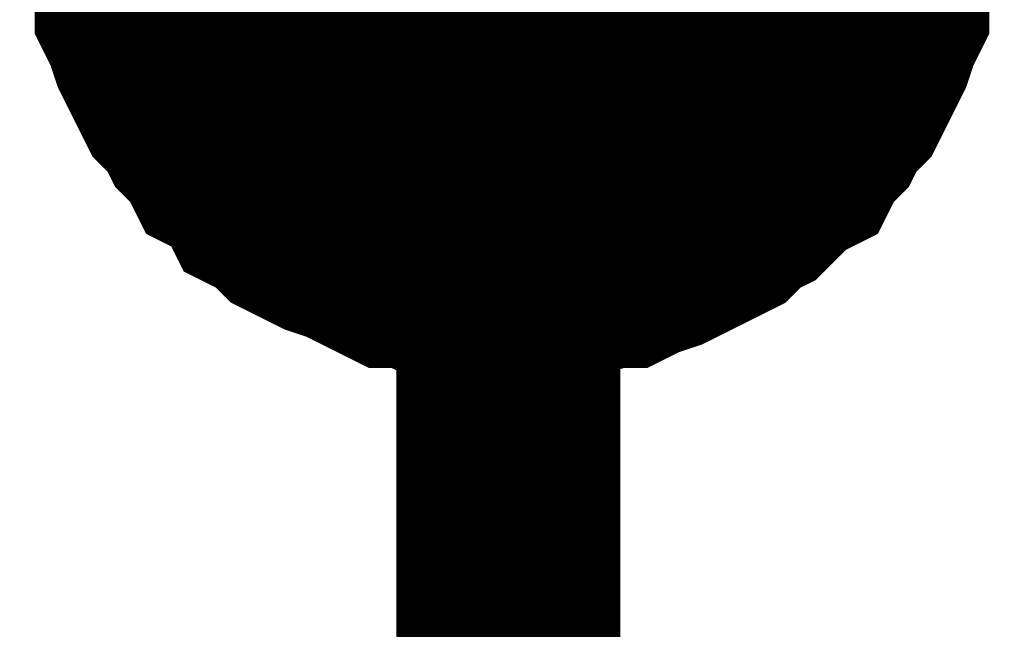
# Model space of a CAD drawing. Header units: inches. Extents: x 0 to 17, y 0 to 11.
# Tile 32 of 48: x 7.0744 to 7.1262, y 7.1111 to 7.1432. Entities that reach past the tile are written whole.
import ezdxf

# ---------------------------------------------------------------- set-up
doc = ezdxf.new("R2010")
doc.units = ezdxf.units.IN
doc.header["$MEASUREMENT"] = 0
doc.layers.add('Sheet', color=255, linetype='Continuous')

msp = doc.modelspace()

# ---------------------------------------------------------------- linework, layer by layer
at = {"layer": 'Sheet'}
msp.add_lwpolyline([(7.09, 7.15, 0.02, 0.02, 1), (7.11, 7.15, 0.02, 0.02, 1)], format="xyseb", close=True, dxfattribs=at)
for points in [[(7.100117, 7.129938, 0.0118, 0.0118, 0), (7.098927, 7.129938, 0.0118, 0.0118, 0), (7.098134, 7.129938, 0.0118, 0.0118, 0), (7.097341, 7.130334, 0.0118, 0.0118, 0), (7.096152, 7.130334, 0.0118, 0.0118, 0), (7.095359, 7.130731, 0.0118, 0.0118, 0), (7.09417, 7.130731, 0.0118, 0.0118, 0), (7.093377, 7.131127, 0.0118, 0.0118, 0), (7.092584, 7.131524, 0.0118, 0.0118, 0), (7.091791, 7.13192, 0.0118, 0.0118, 0), (7.090602, 7.132317, 0.0118, 0.0118, 0), (7.089809, 7.132713, 0.0118, 0.0118, 0), (7.089016, 7.13311, 0.0118, 0.0118, 0), (7.088223, 7.133903, 0.0118, 0.0118, 0), (7.08743, 7.134299, 0.0118, 0.0118, 0), (7.087034, 7.135092, 0.0118, 0.0118, 0), (7.086241, 7.135885, 0.0118, 0.0118, 0), (7.085448, 7.136282, 0.0118, 0.0118, 0), (7.085051, 7.137075, 0.0118, 0.0118, 0), (7.084258, 7.137868, 0.0118, 0.0118, 0), (7.083862, 7.138661, 0.0118, 0.0118, 0), (7.083069, 7.139454, 0.0118, 0.0118, 0), (7.082673, 7.140247, 0.0118, 0.0118, 0), (7.082276, 7.14104, 0.0118, 0.0118, 0), (7.08188, 7.141832, 0.0118, 0.0118, 0), (7.081483, 7.143022, 0.0118, 0.0118, 0), (7.081087, 7.143815, 0.0118, 0.0118, 0), (7.081087, 7.144608, 0.0118, 0.0118, 0), (7.08069, 7.145797, 0.0118, 0.0118, 0), (7.08069, 7.14659, 0.0118, 0.0118, 0), (7.080294, 7.14778, 0.0118, 0.0118, 0), (7.080294, 7.148573, 0.0118, 0.0118, 0), (7.080294, 7.149762, 0.0118, 0.0118, 0)], [(7.100117, 7.129938, 0.0118, 0.0118, 0), (7.098927, 7.129938, 0.0118, 0.0118, 0), (7.098134, 7.129938, 0.0118, 0.0118, 0), (7.097341, 7.130334, 0.0118, 0.0118, 0), (7.096152, 7.130334, 0.0118, 0.0118, 0), (7.095359, 7.130731, 0.0118, 0.0118, 0), (7.09417, 7.130731, 0.0118, 0.0118, 0), (7.093377, 7.131127, 0.0118, 0.0118, 0), (7.092584, 7.131524, 0.0118, 0.0118, 0), (7.091791, 7.13192, 0.0118, 0.0118, 0), (7.090602, 7.132317, 0.0118, 0.0118, 0), (7.089809, 7.132713, 0.0118, 0.0118, 0), (7.089016, 7.13311, 0.0118, 0.0118, 0), (7.088223, 7.133903, 0.0118, 0.0118, 0), (7.08743, 7.134299, 0.0118, 0.0118, 0), (7.087034, 7.135092, 0.0118, 0.0118, 0), (7.086241, 7.135885, 0.0118, 0.0118, 0), (7.085448, 7.136282, 0.0118, 0.0118, 0), (7.085051, 7.137075, 0.0118, 0.0118, 0), (7.084258, 7.137868, 0.0118, 0.0118, 0), (7.083862, 7.138661, 0.0118, 0.0118, 0), (7.083069, 7.139454, 0.0118, 0.0118, 0), (7.082673, 7.140247, 0.0118, 0.0118, 0), (7.082276, 7.14104, 0.0118, 0.0118, 0), (7.08188, 7.141832, 0.0118, 0.0118, 0), (7.081483, 7.143022, 0.0118, 0.0118, 0), (7.081087, 7.143815, 0.0118, 0.0118, 0), (7.081087, 7.144608, 0.0118, 0.0118, 0), (7.08069, 7.145797, 0.0118, 0.0118, 0), (7.08069, 7.14659, 0.0118, 0.0118, 0), (7.080294, 7.14778, 0.0118, 0.0118, 0), (7.080294, 7.148573, 0.0118, 0.0118, 0), (7.080294, 7.149762, 0.0118, 0.0118, 0)], [(7.100117, 7.129938, 0.0118, 0.0118, 0), (7.098927, 7.129938, 0.0118, 0.0118, 0), (7.098134, 7.129938, 0.0118, 0.0118, 0), (7.097341, 7.130334, 0.0118, 0.0118, 0), (7.096152, 7.130334, 0.0118, 0.0118, 0), (7.095359, 7.130731, 0.0118, 0.0118, 0), (7.09417, 7.130731, 0.0118, 0.0118, 0), (7.093377, 7.131127, 0.0118, 0.0118, 0), (7.092584, 7.131524, 0.0118, 0.0118, 0), (7.091791, 7.13192, 0.0118, 0.0118, 0), (7.090602, 7.132317, 0.0118, 0.0118, 0), (7.089809, 7.132713, 0.0118, 0.0118, 0), (7.089016, 7.13311, 0.0118, 0.0118, 0), (7.088223, 7.133903, 0.0118, 0.0118, 0), (7.08743, 7.134299, 0.0118, 0.0118, 0), (7.087034, 7.135092, 0.0118, 0.0118, 0), (7.086241, 7.135885, 0.0118, 0.0118, 0), (7.085448, 7.136282, 0.0118, 0.0118, 0), (7.085051, 7.137075, 0.0118, 0.0118, 0), (7.084258, 7.137868, 0.0118, 0.0118, 0), (7.083862, 7.138661, 0.0118, 0.0118, 0), (7.083069, 7.139454, 0.0118, 0.0118, 0), (7.082673, 7.140247, 0.0118, 0.0118, 0), (7.082276, 7.14104, 0.0118, 0.0118, 0), (7.08188, 7.141832, 0.0118, 0.0118, 0), (7.081483, 7.143022, 0.0118, 0.0118, 0), (7.081087, 7.143815, 0.0118, 0.0118, 0), (7.081087, 7.144608, 0.0118, 0.0118, 0), (7.08069, 7.145797, 0.0118, 0.0118, 0), (7.08069, 7.14659, 0.0118, 0.0118, 0), (7.080294, 7.14778, 0.0118, 0.0118, 0), (7.080294, 7.148573, 0.0118, 0.0118, 0), (7.080294, 7.149762, 0.0118, 0.0118, 0)], [(7.100117, 7.129938, 0.0118, 0.0118, 0), (7.098927, 7.129938, 0.0118, 0.0118, 0), (7.098134, 7.129938, 0.0118, 0.0118, 0), (7.097341, 7.130334, 0.0118, 0.0118, 0), (7.096152, 7.130334, 0.0118, 0.0118, 0), (7.095359, 7.130731, 0.0118, 0.0118, 0), (7.09417, 7.130731, 0.0118, 0.0118, 0), (7.093377, 7.131127, 0.0118, 0.0118, 0), (7.092584, 7.131524, 0.0118, 0.0118, 0), (7.091791, 7.13192, 0.0118, 0.0118, 0), (7.090602, 7.132317, 0.0118, 0.0118, 0), (7.089809, 7.132713, 0.0118, 0.0118, 0), (7.089016, 7.13311, 0.0118, 0.0118, 0), (7.088223, 7.133903, 0.0118, 0.0118, 0), (7.08743, 7.134299, 0.0118, 0.0118, 0), (7.087034, 7.135092, 0.0118, 0.0118, 0), (7.086241, 7.135885, 0.0118, 0.0118, 0), (7.085448, 7.136282, 0.0118, 0.0118, 0), (7.085051, 7.137075, 0.0118, 0.0118, 0), (7.084258, 7.137868, 0.0118, 0.0118, 0), (7.083862, 7.138661, 0.0118, 0.0118, 0), (7.083069, 7.139454, 0.0118, 0.0118, 0), (7.082673, 7.140247, 0.0118, 0.0118, 0), (7.082276, 7.14104, 0.0118, 0.0118, 0), (7.08188, 7.141832, 0.0118, 0.0118, 0), (7.081483, 7.143022, 0.0118, 0.0118, 0), (7.081087, 7.143815, 0.0118, 0.0118, 0), (7.081087, 7.144608, 0.0118, 0.0118, 0), (7.08069, 7.145797, 0.0118, 0.0118, 0), (7.08069, 7.14659, 0.0118, 0.0118, 0), (7.080294, 7.14778, 0.0118, 0.0118, 0), (7.080294, 7.148573, 0.0118, 0.0118, 0), (7.080294, 7.149762, 0.0118, 0.0118, 0)], [(7.100117, 7.129938, 0.0118, 0.0118, 0), (7.098927, 7.129938, 0.0118, 0.0118, 0), (7.098134, 7.129938, 0.0118, 0.0118, 0), (7.097341, 7.130334, 0.0118, 0.0118, 0), (7.096152, 7.130334, 0.0118, 0.0118, 0), (7.095359, 7.130731, 0.0118, 0.0118, 0), (7.09417, 7.130731, 0.0118, 0.0118, 0), (7.093377, 7.131127, 0.0118, 0.0118, 0), (7.092584, 7.131524, 0.0118, 0.0118, 0), (7.091791, 7.13192, 0.0118, 0.0118, 0), (7.090602, 7.132317, 0.0118, 0.0118, 0), (7.089809, 7.132713, 0.0118, 0.0118, 0), (7.089016, 7.13311, 0.0118, 0.0118, 0), (7.088223, 7.133903, 0.0118, 0.0118, 0), (7.08743, 7.134299, 0.0118, 0.0118, 0), (7.087034, 7.135092, 0.0118, 0.0118, 0), (7.086241, 7.135885, 0.0118, 0.0118, 0), (7.085448, 7.136282, 0.0118, 0.0118, 0), (7.085051, 7.137075, 0.0118, 0.0118, 0), (7.084258, 7.137868, 0.0118, 0.0118, 0), (7.083862, 7.138661, 0.0118, 0.0118, 0), (7.083069, 7.139454, 0.0118, 0.0118, 0), (7.082673, 7.140247, 0.0118, 0.0118, 0), (7.082276, 7.14104, 0.0118, 0.0118, 0), (7.08188, 7.141832, 0.0118, 0.0118, 0), (7.081483, 7.143022, 0.0118, 0.0118, 0), (7.081087, 7.143815, 0.0118, 0.0118, 0), (7.081087, 7.144608, 0.0118, 0.0118, 0), (7.08069, 7.145797, 0.0118, 0.0118, 0), (7.08069, 7.14659, 0.0118, 0.0118, 0), (7.080294, 7.14778, 0.0118, 0.0118, 0), (7.080294, 7.148573, 0.0118, 0.0118, 0), (7.080294, 7.149762, 0.0118, 0.0118, 0)], [(7.100117, 7.129938, 0.0118, 0.0118, 0), (7.098927, 7.129938, 0.0118, 0.0118, 0), (7.098134, 7.129938, 0.0118, 0.0118, 0), (7.097341, 7.130334, 0.0118, 0.0118, 0), (7.096152, 7.130334, 0.0118, 0.0118, 0), (7.095359, 7.130731, 0.0118, 0.0118, 0), (7.09417, 7.130731, 0.0118, 0.0118, 0), (7.093377, 7.131127, 0.0118, 0.0118, 0), (7.092584, 7.131524, 0.0118, 0.0118, 0), (7.091791, 7.13192, 0.0118, 0.0118, 0), (7.090602, 7.132317, 0.0118, 0.0118, 0), (7.089809, 7.132713, 0.0118, 0.0118, 0), (7.089016, 7.13311, 0.0118, 0.0118, 0), (7.088223, 7.133903, 0.0118, 0.0118, 0), (7.08743, 7.134299, 0.0118, 0.0118, 0), (7.087034, 7.135092, 0.0118, 0.0118, 0), (7.086241, 7.135885, 0.0118, 0.0118, 0), (7.085448, 7.136282, 0.0118, 0.0118, 0), (7.085051, 7.137075, 0.0118, 0.0118, 0), (7.084258, 7.137868, 0.0118, 0.0118, 0), (7.083862, 7.138661, 0.0118, 0.0118, 0), (7.083069, 7.139454, 0.0118, 0.0118, 0), (7.082673, 7.140247, 0.0118, 0.0118, 0), (7.082276, 7.14104, 0.0118, 0.0118, 0), (7.08188, 7.141832, 0.0118, 0.0118, 0), (7.081483, 7.143022, 0.0118, 0.0118, 0), (7.081087, 7.143815, 0.0118, 0.0118, 0), (7.081087, 7.144608, 0.0118, 0.0118, 0), (7.08069, 7.145797, 0.0118, 0.0118, 0), (7.08069, 7.14659, 0.0118, 0.0118, 0), (7.080294, 7.14778, 0.0118, 0.0118, 0), (7.080294, 7.148573, 0.0118, 0.0118, 0), (7.080294, 7.149762, 0.0118, 0.0118, 0)], [(7.120336, 7.149762, 0.0118, 0.0118, 0), (7.120336, 7.148573, 0.0118, 0.0118, 0), (7.120336, 7.14778, 0.0118, 0.0118, 0), (7.119939, 7.14659, 0.0118, 0.0118, 0), (7.119939, 7.145797, 0.0118, 0.0118, 0), (7.119543, 7.144608, 0.0118, 0.0118, 0), (7.119543, 7.143815, 0.0118, 0.0118, 0), (7.119146, 7.143022, 0.0118, 0.0118, 0), (7.11875, 7.141832, 0.0118, 0.0118, 0), (7.118354, 7.14104, 0.0118, 0.0118, 0), (7.117957, 7.140247, 0.0118, 0.0118, 0), (7.117561, 7.139454, 0.0118, 0.0118, 0), (7.116768, 7.138661, 0.0118, 0.0118, 0), (7.116371, 7.137868, 0.0118, 0.0118, 0), (7.115578, 7.137075, 0.0118, 0.0118, 0), (7.115182, 7.136282, 0.0118, 0.0118, 0), (7.114389, 7.135885, 0.0118, 0.0118, 0), (7.113596, 7.135092, 0.0118, 0.0118, 0), (7.112803, 7.134299, 0.0118, 0.0118, 0), (7.11201, 7.133903, 0.0118, 0.0118, 0), (7.111217, 7.13311, 0.0118, 0.0118, 0), (7.110424, 7.132713, 0.0118, 0.0118, 0), (7.109632, 7.132317, 0.0118, 0.0118, 0), (7.108839, 7.13192, 0.0118, 0.0118, 0), (7.108046, 7.131524, 0.0118, 0.0118, 0), (7.106856, 7.131127, 0.0118, 0.0118, 0), (7.106063, 7.130731, 0.0118, 0.0118, 0), (7.105271, 7.130731, 0.0118, 0.0118, 0), (7.104081, 7.130334, 0.0118, 0.0118, 0), (7.103288, 7.130334, 0.0118, 0.0118, 0), (7.102099, 7.129938, 0.0118, 0.0118, 0), (7.101306, 7.129938, 0.0118, 0.0118, 0), (7.100117, 7.129938, 0.0118, 0.0118, 0)], [(7.100117, 7.049849, 0.0118, 0.0118, 0), (7.100117, 7.149762, 0.0118, 0.0118, 0)], [(7.120336, 7.149762, 0.0118, 0.0118, 0), (7.120336, 7.148573, 0.0118, 0.0118, 0), (7.120336, 7.14778, 0.0118, 0.0118, 0), (7.119939, 7.14659, 0.0118, 0.0118, 0), (7.119939, 7.145797, 0.0118, 0.0118, 0), (7.119543, 7.144608, 0.0118, 0.0118, 0), (7.119543, 7.143815, 0.0118, 0.0118, 0), (7.119146, 7.143022, 0.0118, 0.0118, 0), (7.11875, 7.141832, 0.0118, 0.0118, 0), (7.118354, 7.14104, 0.0118, 0.0118, 0), (7.117957, 7.140247, 0.0118, 0.0118, 0), (7.117561, 7.139454, 0.0118, 0.0118, 0), (7.116768, 7.138661, 0.0118, 0.0118, 0), (7.116371, 7.137868, 0.0118, 0.0118, 0), (7.115578, 7.137075, 0.0118, 0.0118, 0), (7.115182, 7.136282, 0.0118, 0.0118, 0), (7.114389, 7.135885, 0.0118, 0.0118, 0), (7.113596, 7.135092, 0.0118, 0.0118, 0), (7.112803, 7.134299, 0.0118, 0.0118, 0), (7.11201, 7.133903, 0.0118, 0.0118, 0), (7.111217, 7.13311, 0.0118, 0.0118, 0), (7.110424, 7.132713, 0.0118, 0.0118, 0), (7.109632, 7.132317, 0.0118, 0.0118, 0), (7.108839, 7.13192, 0.0118, 0.0118, 0), (7.108046, 7.131524, 0.0118, 0.0118, 0), (7.106856, 7.131127, 0.0118, 0.0118, 0), (7.106063, 7.130731, 0.0118, 0.0118, 0), (7.105271, 7.130731, 0.0118, 0.0118, 0), (7.104081, 7.130334, 0.0118, 0.0118, 0), (7.103288, 7.130334, 0.0118, 0.0118, 0), (7.102099, 7.129938, 0.0118, 0.0118, 0), (7.101306, 7.129938, 0.0118, 0.0118, 0), (7.100117, 7.129938, 0.0118, 0.0118, 0)], [(7.120336, 7.149762, 0.0118, 0.0118, 0), (7.120336, 7.148573, 0.0118, 0.0118, 0), (7.120336, 7.14778, 0.0118, 0.0118, 0), (7.119939, 7.14659, 0.0118, 0.0118, 0), (7.119939, 7.145797, 0.0118, 0.0118, 0), (7.119543, 7.144608, 0.0118, 0.0118, 0), (7.119543, 7.143815, 0.0118, 0.0118, 0), (7.119146, 7.143022, 0.0118, 0.0118, 0), (7.11875, 7.141832, 0.0118, 0.0118, 0), (7.118354, 7.14104, 0.0118, 0.0118, 0), (7.117957, 7.140247, 0.0118, 0.0118, 0), (7.117561, 7.139454, 0.0118, 0.0118, 0), (7.116768, 7.138661, 0.0118, 0.0118, 0), (7.116371, 7.137868, 0.0118, 0.0118, 0), (7.115578, 7.137075, 0.0118, 0.0118, 0), (7.115182, 7.136282, 0.0118, 0.0118, 0), (7.114389, 7.135885, 0.0118, 0.0118, 0), (7.113596, 7.135092, 0.0118, 0.0118, 0), (7.112803, 7.134299, 0.0118, 0.0118, 0), (7.11201, 7.133903, 0.0118, 0.0118, 0), (7.111217, 7.13311, 0.0118, 0.0118, 0), (7.110424, 7.132713, 0.0118, 0.0118, 0), (7.109632, 7.132317, 0.0118, 0.0118, 0), (7.108839, 7.13192, 0.0118, 0.0118, 0), (7.108046, 7.131524, 0.0118, 0.0118, 0), (7.106856, 7.131127, 0.0118, 0.0118, 0), (7.106063, 7.130731, 0.0118, 0.0118, 0), (7.105271, 7.130731, 0.0118, 0.0118, 0), (7.104081, 7.130334, 0.0118, 0.0118, 0), (7.103288, 7.130334, 0.0118, 0.0118, 0), (7.102099, 7.129938, 0.0118, 0.0118, 0), (7.101306, 7.129938, 0.0118, 0.0118, 0), (7.100117, 7.129938, 0.0118, 0.0118, 0)], [(7.120336, 7.149762, 0.0118, 0.0118, 0), (7.120336, 7.148573, 0.0118, 0.0118, 0), (7.120336, 7.14778, 0.0118, 0.0118, 0), (7.119939, 7.14659, 0.0118, 0.0118, 0), (7.119939, 7.145797, 0.0118, 0.0118, 0), (7.119543, 7.144608, 0.0118, 0.0118, 0), (7.119543, 7.143815, 0.0118, 0.0118, 0), (7.119146, 7.143022, 0.0118, 0.0118, 0), (7.11875, 7.141832, 0.0118, 0.0118, 0), (7.118354, 7.14104, 0.0118, 0.0118, 0), (7.117957, 7.140247, 0.0118, 0.0118, 0), (7.117561, 7.139454, 0.0118, 0.0118, 0), (7.116768, 7.138661, 0.0118, 0.0118, 0), (7.116371, 7.137868, 0.0118, 0.0118, 0), (7.115578, 7.137075, 0.0118, 0.0118, 0), (7.115182, 7.136282, 0.0118, 0.0118, 0), (7.114389, 7.135885, 0.0118, 0.0118, 0), (7.113596, 7.135092, 0.0118, 0.0118, 0), (7.112803, 7.134299, 0.0118, 0.0118, 0), (7.11201, 7.133903, 0.0118, 0.0118, 0), (7.111217, 7.13311, 0.0118, 0.0118, 0), (7.110424, 7.132713, 0.0118, 0.0118, 0), (7.109632, 7.132317, 0.0118, 0.0118, 0), (7.108839, 7.13192, 0.0118, 0.0118, 0), (7.108046, 7.131524, 0.0118, 0.0118, 0), (7.106856, 7.131127, 0.0118, 0.0118, 0), (7.106063, 7.130731, 0.0118, 0.0118, 0), (7.105271, 7.130731, 0.0118, 0.0118, 0), (7.104081, 7.130334, 0.0118, 0.0118, 0), (7.103288, 7.130334, 0.0118, 0.0118, 0), (7.102099, 7.129938, 0.0118, 0.0118, 0), (7.101306, 7.129938, 0.0118, 0.0118, 0), (7.100117, 7.129938, 0.0118, 0.0118, 0)], [(7.120336, 7.149762, 0.0118, 0.0118, 0), (7.120336, 7.148573, 0.0118, 0.0118, 0), (7.120336, 7.14778, 0.0118, 0.0118, 0), (7.119939, 7.14659, 0.0118, 0.0118, 0), (7.119939, 7.145797, 0.0118, 0.0118, 0), (7.119543, 7.144608, 0.0118, 0.0118, 0), (7.119543, 7.143815, 0.0118, 0.0118, 0), (7.119146, 7.143022, 0.0118, 0.0118, 0), (7.11875, 7.141832, 0.0118, 0.0118, 0), (7.118354, 7.14104, 0.0118, 0.0118, 0), (7.117957, 7.140247, 0.0118, 0.0118, 0), (7.117561, 7.139454, 0.0118, 0.0118, 0), (7.116768, 7.138661, 0.0118, 0.0118, 0), (7.116371, 7.137868, 0.0118, 0.0118, 0), (7.115578, 7.137075, 0.0118, 0.0118, 0), (7.115182, 7.136282, 0.0118, 0.0118, 0), (7.114389, 7.135885, 0.0118, 0.0118, 0), (7.113596, 7.135092, 0.0118, 0.0118, 0), (7.112803, 7.134299, 0.0118, 0.0118, 0), (7.11201, 7.133903, 0.0118, 0.0118, 0), (7.111217, 7.13311, 0.0118, 0.0118, 0), (7.110424, 7.132713, 0.0118, 0.0118, 0), (7.109632, 7.132317, 0.0118, 0.0118, 0), (7.108839, 7.13192, 0.0118, 0.0118, 0), (7.108046, 7.131524, 0.0118, 0.0118, 0), (7.106856, 7.131127, 0.0118, 0.0118, 0), (7.106063, 7.130731, 0.0118, 0.0118, 0), (7.105271, 7.130731, 0.0118, 0.0118, 0), (7.104081, 7.130334, 0.0118, 0.0118, 0), (7.103288, 7.130334, 0.0118, 0.0118, 0), (7.102099, 7.129938, 0.0118, 0.0118, 0), (7.101306, 7.129938, 0.0118, 0.0118, 0), (7.100117, 7.129938, 0.0118, 0.0118, 0)], [(7.120336, 7.149762, 0.0118, 0.0118, 0), (7.120336, 7.148573, 0.0118, 0.0118, 0), (7.120336, 7.14778, 0.0118, 0.0118, 0), (7.119939, 7.14659, 0.0118, 0.0118, 0), (7.119939, 7.145797, 0.0118, 0.0118, 0), (7.119543, 7.144608, 0.0118, 0.0118, 0), (7.119543, 7.143815, 0.0118, 0.0118, 0), (7.119146, 7.143022, 0.0118, 0.0118, 0), (7.11875, 7.141832, 0.0118, 0.0118, 0), (7.118354, 7.14104, 0.0118, 0.0118, 0), (7.117957, 7.140247, 0.0118, 0.0118, 0), (7.117561, 7.139454, 0.0118, 0.0118, 0), (7.116768, 7.138661, 0.0118, 0.0118, 0), (7.116371, 7.137868, 0.0118, 0.0118, 0), (7.115578, 7.137075, 0.0118, 0.0118, 0), (7.115182, 7.136282, 0.0118, 0.0118, 0), (7.114389, 7.135885, 0.0118, 0.0118, 0), (7.113596, 7.135092, 0.0118, 0.0118, 0), (7.112803, 7.134299, 0.0118, 0.0118, 0), (7.11201, 7.133903, 0.0118, 0.0118, 0), (7.111217, 7.13311, 0.0118, 0.0118, 0), (7.110424, 7.132713, 0.0118, 0.0118, 0), (7.109632, 7.132317, 0.0118, 0.0118, 0), (7.108839, 7.13192, 0.0118, 0.0118, 0), (7.108046, 7.131524, 0.0118, 0.0118, 0), (7.106856, 7.131127, 0.0118, 0.0118, 0), (7.106063, 7.130731, 0.0118, 0.0118, 0), (7.105271, 7.130731, 0.0118, 0.0118, 0), (7.104081, 7.130334, 0.0118, 0.0118, 0), (7.103288, 7.130334, 0.0118, 0.0118, 0), (7.102099, 7.129938, 0.0118, 0.0118, 0), (7.101306, 7.129938, 0.0118, 0.0118, 0), (7.100117, 7.129938, 0.0118, 0.0118, 0)], [(7.100117, 7.129938, 0.0039, 0.0039, 0), (7.098927, 7.129938, 0.0039, 0.0039, 0), (7.098134, 7.129938, 0.0039, 0.0039, 0), (7.097341, 7.130334, 0.0039, 0.0039, 0), (7.096152, 7.130334, 0.0039, 0.0039, 0), (7.095359, 7.130731, 0.0039, 0.0039, 0), (7.09417, 7.130731, 0.0039, 0.0039, 0), (7.093377, 7.131127, 0.0039, 0.0039, 0), (7.092584, 7.131524, 0.0039, 0.0039, 0), (7.091791, 7.13192, 0.0039, 0.0039, 0), (7.090602, 7.132317, 0.0039, 0.0039, 0), (7.089809, 7.132713, 0.0039, 0.0039, 0), (7.089016, 7.13311, 0.0039, 0.0039, 0), (7.088223, 7.133903, 0.0039, 0.0039, 0), (7.08743, 7.134299, 0.0039, 0.0039, 0), (7.087034, 7.135092, 0.0039, 0.0039, 0), (7.086241, 7.135885, 0.0039, 0.0039, 0), (7.085448, 7.136282, 0.0039, 0.0039, 0), (7.085051, 7.137075, 0.0039, 0.0039, 0), (7.084258, 7.137868, 0.0039, 0.0039, 0), (7.083862, 7.138661, 0.0039, 0.0039, 0), (7.083069, 7.139454, 0.0039, 0.0039, 0), (7.082673, 7.140247, 0.0039, 0.0039, 0), (7.082276, 7.14104, 0.0039, 0.0039, 0), (7.08188, 7.141832, 0.0039, 0.0039, 0), (7.081483, 7.143022, 0.0039, 0.0039, 0), (7.081087, 7.143815, 0.0039, 0.0039, 0), (7.081087, 7.144608, 0.0039, 0.0039, 0), (7.08069, 7.145797, 0.0039, 0.0039, 0)], [(7.100117, 7.129938, 0.0039, 0.0039, 0), (7.098927, 7.129938, 0.0039, 0.0039, 0), (7.098134, 7.129938, 0.0039, 0.0039, 0), (7.097341, 7.130334, 0.0039, 0.0039, 0), (7.096152, 7.130334, 0.0039, 0.0039, 0), (7.095359, 7.130731, 0.0039, 0.0039, 0), (7.09417, 7.130731, 0.0039, 0.0039, 0), (7.093377, 7.131127, 0.0039, 0.0039, 0), (7.092584, 7.131524, 0.0039, 0.0039, 0), (7.091791, 7.13192, 0.0039, 0.0039, 0), (7.090602, 7.132317, 0.0039, 0.0039, 0), (7.089809, 7.132713, 0.0039, 0.0039, 0), (7.089016, 7.13311, 0.0039, 0.0039, 0), (7.088223, 7.133903, 0.0039, 0.0039, 0), (7.08743, 7.134299, 0.0039, 0.0039, 0), (7.087034, 7.135092, 0.0039, 0.0039, 0), (7.086241, 7.135885, 0.0039, 0.0039, 0), (7.085448, 7.136282, 0.0039, 0.0039, 0), (7.085051, 7.137075, 0.0039, 0.0039, 0), (7.084258, 7.137868, 0.0039, 0.0039, 0), (7.083862, 7.138661, 0.0039, 0.0039, 0), (7.083069, 7.139454, 0.0039, 0.0039, 0), (7.082673, 7.140247, 0.0039, 0.0039, 0), (7.082276, 7.14104, 0.0039, 0.0039, 0), (7.08188, 7.141832, 0.0039, 0.0039, 0), (7.081483, 7.143022, 0.0039, 0.0039, 0), (7.081087, 7.143815, 0.0039, 0.0039, 0), (7.081087, 7.144608, 0.0039, 0.0039, 0), (7.08069, 7.145797, 0.0039, 0.0039, 0)], [(7.100117, 7.129938, 0.0039, 0.0039, 0), (7.098927, 7.129938, 0.0039, 0.0039, 0), (7.098134, 7.129938, 0.0039, 0.0039, 0), (7.097341, 7.130334, 0.0039, 0.0039, 0), (7.096152, 7.130334, 0.0039, 0.0039, 0), (7.095359, 7.130731, 0.0039, 0.0039, 0), (7.09417, 7.130731, 0.0039, 0.0039, 0), (7.093377, 7.131127, 0.0039, 0.0039, 0), (7.092584, 7.131524, 0.0039, 0.0039, 0), (7.091791, 7.13192, 0.0039, 0.0039, 0), (7.090602, 7.132317, 0.0039, 0.0039, 0), (7.089809, 7.132713, 0.0039, 0.0039, 0), (7.089016, 7.13311, 0.0039, 0.0039, 0), (7.088223, 7.133903, 0.0039, 0.0039, 0), (7.08743, 7.134299, 0.0039, 0.0039, 0), (7.087034, 7.135092, 0.0039, 0.0039, 0), (7.086241, 7.135885, 0.0039, 0.0039, 0), (7.085448, 7.136282, 0.0039, 0.0039, 0), (7.085051, 7.137075, 0.0039, 0.0039, 0), (7.084258, 7.137868, 0.0039, 0.0039, 0), (7.083862, 7.138661, 0.0039, 0.0039, 0), (7.083069, 7.139454, 0.0039, 0.0039, 0), (7.082673, 7.140247, 0.0039, 0.0039, 0), (7.082276, 7.14104, 0.0039, 0.0039, 0), (7.08188, 7.141832, 0.0039, 0.0039, 0), (7.081483, 7.143022, 0.0039, 0.0039, 0), (7.081087, 7.143815, 0.0039, 0.0039, 0), (7.081087, 7.144608, 0.0039, 0.0039, 0), (7.08069, 7.145797, 0.0039, 0.0039, 0)], [(7.100117, 7.129938, 0.0039, 0.0039, 0), (7.098927, 7.129938, 0.0039, 0.0039, 0), (7.098134, 7.129938, 0.0039, 0.0039, 0), (7.097341, 7.130334, 0.0039, 0.0039, 0), (7.096152, 7.130334, 0.0039, 0.0039, 0), (7.095359, 7.130731, 0.0039, 0.0039, 0), (7.09417, 7.130731, 0.0039, 0.0039, 0), (7.093377, 7.131127, 0.0039, 0.0039, 0), (7.092584, 7.131524, 0.0039, 0.0039, 0), (7.091791, 7.13192, 0.0039, 0.0039, 0), (7.090602, 7.132317, 0.0039, 0.0039, 0), (7.089809, 7.132713, 0.0039, 0.0039, 0), (7.089016, 7.13311, 0.0039, 0.0039, 0), (7.088223, 7.133903, 0.0039, 0.0039, 0), (7.08743, 7.134299, 0.0039, 0.0039, 0), (7.087034, 7.135092, 0.0039, 0.0039, 0), (7.086241, 7.135885, 0.0039, 0.0039, 0), (7.085448, 7.136282, 0.0039, 0.0039, 0), (7.085051, 7.137075, 0.0039, 0.0039, 0), (7.084258, 7.137868, 0.0039, 0.0039, 0), (7.083862, 7.138661, 0.0039, 0.0039, 0), (7.083069, 7.139454, 0.0039, 0.0039, 0), (7.082673, 7.140247, 0.0039, 0.0039, 0), (7.082276, 7.14104, 0.0039, 0.0039, 0), (7.08188, 7.141832, 0.0039, 0.0039, 0), (7.081483, 7.143022, 0.0039, 0.0039, 0), (7.081087, 7.143815, 0.0039, 0.0039, 0), (7.081087, 7.144608, 0.0039, 0.0039, 0), (7.08069, 7.145797, 0.0039, 0.0039, 0)], [(7.100117, 7.129938, 0.0039, 0.0039, 0), (7.098927, 7.129938, 0.0039, 0.0039, 0), (7.098134, 7.129938, 0.0039, 0.0039, 0), (7.097341, 7.130334, 0.0039, 0.0039, 0), (7.096152, 7.130334, 0.0039, 0.0039, 0), (7.095359, 7.130731, 0.0039, 0.0039, 0), (7.09417, 7.130731, 0.0039, 0.0039, 0), (7.093377, 7.131127, 0.0039, 0.0039, 0), (7.092584, 7.131524, 0.0039, 0.0039, 0), (7.091791, 7.13192, 0.0039, 0.0039, 0), (7.090602, 7.132317, 0.0039, 0.0039, 0), (7.089809, 7.132713, 0.0039, 0.0039, 0), (7.089016, 7.13311, 0.0039, 0.0039, 0), (7.088223, 7.133903, 0.0039, 0.0039, 0), (7.08743, 7.134299, 0.0039, 0.0039, 0), (7.087034, 7.135092, 0.0039, 0.0039, 0), (7.086241, 7.135885, 0.0039, 0.0039, 0), (7.085448, 7.136282, 0.0039, 0.0039, 0), (7.085051, 7.137075, 0.0039, 0.0039, 0), (7.084258, 7.137868, 0.0039, 0.0039, 0), (7.083862, 7.138661, 0.0039, 0.0039, 0), (7.083069, 7.139454, 0.0039, 0.0039, 0), (7.082673, 7.140247, 0.0039, 0.0039, 0), (7.082276, 7.14104, 0.0039, 0.0039, 0), (7.08188, 7.141832, 0.0039, 0.0039, 0), (7.081483, 7.143022, 0.0039, 0.0039, 0), (7.081087, 7.143815, 0.0039, 0.0039, 0), (7.081087, 7.144608, 0.0039, 0.0039, 0), (7.08069, 7.145797, 0.0039, 0.0039, 0)], [(7.100117, 7.129938, 0.0039, 0.0039, 0), (7.098927, 7.129938, 0.0039, 0.0039, 0), (7.098134, 7.129938, 0.0039, 0.0039, 0), (7.097341, 7.130334, 0.0039, 0.0039, 0), (7.096152, 7.130334, 0.0039, 0.0039, 0), (7.095359, 7.130731, 0.0039, 0.0039, 0), (7.09417, 7.130731, 0.0039, 0.0039, 0), (7.093377, 7.131127, 0.0039, 0.0039, 0), (7.092584, 7.131524, 0.0039, 0.0039, 0), (7.091791, 7.13192, 0.0039, 0.0039, 0), (7.090602, 7.132317, 0.0039, 0.0039, 0), (7.089809, 7.132713, 0.0039, 0.0039, 0), (7.089016, 7.13311, 0.0039, 0.0039, 0), (7.088223, 7.133903, 0.0039, 0.0039, 0), (7.08743, 7.134299, 0.0039, 0.0039, 0), (7.087034, 7.135092, 0.0039, 0.0039, 0), (7.086241, 7.135885, 0.0039, 0.0039, 0), (7.085448, 7.136282, 0.0039, 0.0039, 0), (7.085051, 7.137075, 0.0039, 0.0039, 0), (7.084258, 7.137868, 0.0039, 0.0039, 0), (7.083862, 7.138661, 0.0039, 0.0039, 0), (7.083069, 7.139454, 0.0039, 0.0039, 0), (7.082673, 7.140247, 0.0039, 0.0039, 0), (7.082276, 7.14104, 0.0039, 0.0039, 0), (7.08188, 7.141832, 0.0039, 0.0039, 0), (7.081483, 7.143022, 0.0039, 0.0039, 0), (7.081087, 7.143815, 0.0039, 0.0039, 0), (7.081087, 7.144608, 0.0039, 0.0039, 0), (7.08069, 7.145797, 0.0039, 0.0039, 0)], [(7.119939, 7.145797, 0.0039, 0.0039, 0), (7.119543, 7.144608, 0.0039, 0.0039, 0), (7.119543, 7.143815, 0.0039, 0.0039, 0), (7.119146, 7.143022, 0.0039, 0.0039, 0), (7.11875, 7.141832, 0.0039, 0.0039, 0), (7.118354, 7.14104, 0.0039, 0.0039, 0), (7.117957, 7.140247, 0.0039, 0.0039, 0), (7.117561, 7.139454, 0.0039, 0.0039, 0), (7.116768, 7.138661, 0.0039, 0.0039, 0), (7.116371, 7.137868, 0.0039, 0.0039, 0), (7.115578, 7.137075, 0.0039, 0.0039, 0), (7.115182, 7.136282, 0.0039, 0.0039, 0), (7.114389, 7.135885, 0.0039, 0.0039, 0), (7.113596, 7.135092, 0.0039, 0.0039, 0), (7.112803, 7.134299, 0.0039, 0.0039, 0), (7.11201, 7.133903, 0.0039, 0.0039, 0), (7.111217, 7.13311, 0.0039, 0.0039, 0), (7.110424, 7.132713, 0.0039, 0.0039, 0), (7.109632, 7.132317, 0.0039, 0.0039, 0), (7.108839, 7.13192, 0.0039, 0.0039, 0), (7.108046, 7.131524, 0.0039, 0.0039, 0), (7.106856, 7.131127, 0.0039, 0.0039, 0), (7.106063, 7.130731, 0.0039, 0.0039, 0), (7.105271, 7.130731, 0.0039, 0.0039, 0), (7.104081, 7.130334, 0.0039, 0.0039, 0), (7.103288, 7.130334, 0.0039, 0.0039, 0), (7.102099, 7.129938, 0.0039, 0.0039, 0), (7.101306, 7.129938, 0.0039, 0.0039, 0), (7.100117, 7.129938, 0.0039, 0.0039, 0)], [(7.119939, 7.145797, 0.0039, 0.0039, 0), (7.119543, 7.144608, 0.0039, 0.0039, 0), (7.119543, 7.143815, 0.0039, 0.0039, 0), (7.119146, 7.143022, 0.0039, 0.0039, 0), (7.11875, 7.141832, 0.0039, 0.0039, 0), (7.118354, 7.14104, 0.0039, 0.0039, 0), (7.117957, 7.140247, 0.0039, 0.0039, 0), (7.117561, 7.139454, 0.0039, 0.0039, 0), (7.116768, 7.138661, 0.0039, 0.0039, 0), (7.116371, 7.137868, 0.0039, 0.0039, 0), (7.115578, 7.137075, 0.0039, 0.0039, 0), (7.115182, 7.136282, 0.0039, 0.0039, 0), (7.114389, 7.135885, 0.0039, 0.0039, 0), (7.113596, 7.135092, 0.0039, 0.0039, 0), (7.112803, 7.134299, 0.0039, 0.0039, 0), (7.11201, 7.133903, 0.0039, 0.0039, 0), (7.111217, 7.13311, 0.0039, 0.0039, 0), (7.110424, 7.132713, 0.0039, 0.0039, 0), (7.109632, 7.132317, 0.0039, 0.0039, 0), (7.108839, 7.13192, 0.0039, 0.0039, 0), (7.108046, 7.131524, 0.0039, 0.0039, 0), (7.106856, 7.131127, 0.0039, 0.0039, 0), (7.106063, 7.130731, 0.0039, 0.0039, 0), (7.105271, 7.130731, 0.0039, 0.0039, 0), (7.104081, 7.130334, 0.0039, 0.0039, 0), (7.103288, 7.130334, 0.0039, 0.0039, 0), (7.102099, 7.129938, 0.0039, 0.0039, 0), (7.101306, 7.129938, 0.0039, 0.0039, 0), (7.100117, 7.129938, 0.0039, 0.0039, 0)], [(7.119939, 7.145797, 0.0039, 0.0039, 0), (7.119543, 7.144608, 0.0039, 0.0039, 0), (7.119543, 7.143815, 0.0039, 0.0039, 0), (7.119146, 7.143022, 0.0039, 0.0039, 0), (7.11875, 7.141832, 0.0039, 0.0039, 0), (7.118354, 7.14104, 0.0039, 0.0039, 0), (7.117957, 7.140247, 0.0039, 0.0039, 0), (7.117561, 7.139454, 0.0039, 0.0039, 0), (7.116768, 7.138661, 0.0039, 0.0039, 0), (7.116371, 7.137868, 0.0039, 0.0039, 0), (7.115578, 7.137075, 0.0039, 0.0039, 0), (7.115182, 7.136282, 0.0039, 0.0039, 0), (7.114389, 7.135885, 0.0039, 0.0039, 0), (7.113596, 7.135092, 0.0039, 0.0039, 0), (7.112803, 7.134299, 0.0039, 0.0039, 0), (7.11201, 7.133903, 0.0039, 0.0039, 0), (7.111217, 7.13311, 0.0039, 0.0039, 0), (7.110424, 7.132713, 0.0039, 0.0039, 0), (7.109632, 7.132317, 0.0039, 0.0039, 0), (7.108839, 7.13192, 0.0039, 0.0039, 0), (7.108046, 7.131524, 0.0039, 0.0039, 0), (7.106856, 7.131127, 0.0039, 0.0039, 0), (7.106063, 7.130731, 0.0039, 0.0039, 0), (7.105271, 7.130731, 0.0039, 0.0039, 0), (7.104081, 7.130334, 0.0039, 0.0039, 0), (7.103288, 7.130334, 0.0039, 0.0039, 0), (7.102099, 7.129938, 0.0039, 0.0039, 0), (7.101306, 7.129938, 0.0039, 0.0039, 0), (7.100117, 7.129938, 0.0039, 0.0039, 0)], [(7.119939, 7.145797, 0.0039, 0.0039, 0), (7.119543, 7.144608, 0.0039, 0.0039, 0), (7.119543, 7.143815, 0.0039, 0.0039, 0), (7.119146, 7.143022, 0.0039, 0.0039, 0), (7.11875, 7.141832, 0.0039, 0.0039, 0), (7.118354, 7.14104, 0.0039, 0.0039, 0), (7.117957, 7.140247, 0.0039, 0.0039, 0), (7.117561, 7.139454, 0.0039, 0.0039, 0), (7.116768, 7.138661, 0.0039, 0.0039, 0), (7.116371, 7.137868, 0.0039, 0.0039, 0), (7.115578, 7.137075, 0.0039, 0.0039, 0), (7.115182, 7.136282, 0.0039, 0.0039, 0), (7.114389, 7.135885, 0.0039, 0.0039, 0), (7.113596, 7.135092, 0.0039, 0.0039, 0), (7.112803, 7.134299, 0.0039, 0.0039, 0), (7.11201, 7.133903, 0.0039, 0.0039, 0), (7.111217, 7.13311, 0.0039, 0.0039, 0), (7.110424, 7.132713, 0.0039, 0.0039, 0), (7.109632, 7.132317, 0.0039, 0.0039, 0), (7.108839, 7.13192, 0.0039, 0.0039, 0), (7.108046, 7.131524, 0.0039, 0.0039, 0), (7.106856, 7.131127, 0.0039, 0.0039, 0), (7.106063, 7.130731, 0.0039, 0.0039, 0), (7.105271, 7.130731, 0.0039, 0.0039, 0), (7.104081, 7.130334, 0.0039, 0.0039, 0), (7.103288, 7.130334, 0.0039, 0.0039, 0), (7.102099, 7.129938, 0.0039, 0.0039, 0), (7.101306, 7.129938, 0.0039, 0.0039, 0), (7.100117, 7.129938, 0.0039, 0.0039, 0)], [(7.119939, 7.145797, 0.0039, 0.0039, 0), (7.119543, 7.144608, 0.0039, 0.0039, 0), (7.119543, 7.143815, 0.0039, 0.0039, 0), (7.119146, 7.143022, 0.0039, 0.0039, 0), (7.11875, 7.141832, 0.0039, 0.0039, 0), (7.118354, 7.14104, 0.0039, 0.0039, 0), (7.117957, 7.140247, 0.0039, 0.0039, 0), (7.117561, 7.139454, 0.0039, 0.0039, 0), (7.116768, 7.138661, 0.0039, 0.0039, 0), (7.116371, 7.137868, 0.0039, 0.0039, 0), (7.115578, 7.137075, 0.0039, 0.0039, 0), (7.115182, 7.136282, 0.0039, 0.0039, 0), (7.114389, 7.135885, 0.0039, 0.0039, 0), (7.113596, 7.135092, 0.0039, 0.0039, 0), (7.112803, 7.134299, 0.0039, 0.0039, 0), (7.11201, 7.133903, 0.0039, 0.0039, 0), (7.111217, 7.13311, 0.0039, 0.0039, 0), (7.110424, 7.132713, 0.0039, 0.0039, 0), (7.109632, 7.132317, 0.0039, 0.0039, 0), (7.108839, 7.13192, 0.0039, 0.0039, 0), (7.108046, 7.131524, 0.0039, 0.0039, 0), (7.106856, 7.131127, 0.0039, 0.0039, 0), (7.106063, 7.130731, 0.0039, 0.0039, 0), (7.105271, 7.130731, 0.0039, 0.0039, 0), (7.104081, 7.130334, 0.0039, 0.0039, 0), (7.103288, 7.130334, 0.0039, 0.0039, 0), (7.102099, 7.129938, 0.0039, 0.0039, 0), (7.101306, 7.129938, 0.0039, 0.0039, 0), (7.100117, 7.129938, 0.0039, 0.0039, 0)], [(7.119939, 7.145797, 0.0039, 0.0039, 0), (7.119543, 7.144608, 0.0039, 0.0039, 0), (7.119543, 7.143815, 0.0039, 0.0039, 0), (7.119146, 7.143022, 0.0039, 0.0039, 0), (7.11875, 7.141832, 0.0039, 0.0039, 0), (7.118354, 7.14104, 0.0039, 0.0039, 0), (7.117957, 7.140247, 0.0039, 0.0039, 0), (7.117561, 7.139454, 0.0039, 0.0039, 0), (7.116768, 7.138661, 0.0039, 0.0039, 0), (7.116371, 7.137868, 0.0039, 0.0039, 0), (7.115578, 7.137075, 0.0039, 0.0039, 0), (7.115182, 7.136282, 0.0039, 0.0039, 0), (7.114389, 7.135885, 0.0039, 0.0039, 0), (7.113596, 7.135092, 0.0039, 0.0039, 0), (7.112803, 7.134299, 0.0039, 0.0039, 0), (7.11201, 7.133903, 0.0039, 0.0039, 0), (7.111217, 7.13311, 0.0039, 0.0039, 0), (7.110424, 7.132713, 0.0039, 0.0039, 0), (7.109632, 7.132317, 0.0039, 0.0039, 0), (7.108839, 7.13192, 0.0039, 0.0039, 0), (7.108046, 7.131524, 0.0039, 0.0039, 0), (7.106856, 7.131127, 0.0039, 0.0039, 0), (7.106063, 7.130731, 0.0039, 0.0039, 0), (7.105271, 7.130731, 0.0039, 0.0039, 0), (7.104081, 7.130334, 0.0039, 0.0039, 0), (7.103288, 7.130334, 0.0039, 0.0039, 0), (7.102099, 7.129938, 0.0039, 0.0039, 0), (7.101306, 7.129938, 0.0039, 0.0039, 0), (7.100117, 7.129938, 0.0039, 0.0039, 0)]]:
    msp.add_lwpolyline(points, format="xyseb", dxfattribs=at)

doc.saveas('drawing.dxf')
